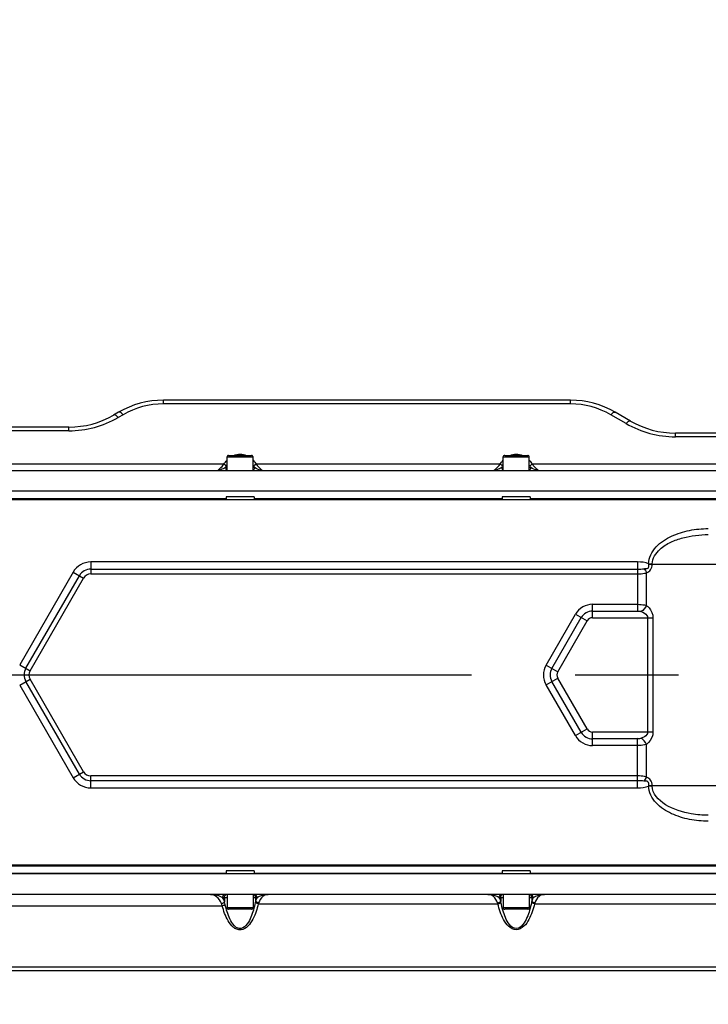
# Model space of a CAD drawing. Header units: millimetres. Extents: x 0 to 8410, y 0 to 5940.
# Tile 28 of 85: x 4391 to 4621, y 1235 to 1564. Entities that reach past the tile are written whole.
import ezdxf

# ---------------------------------------------------------------- set-up
doc = ezdxf.new("R2010")
doc.units = ezdxf.units.MM
doc.header["$LTSCALE"] = 462.55
doc.linetypes.add('CENTER', pattern=[0.6, 0.375, -0.075, 0.075, -0.075])
doc.layers.get('0').update_dxf_attribs({"linetype": 'CONTINUOUS'})
for name, color, linetype in [('204101000013-1_DXF_DIMENSION', 7, 'CONTINUOUS'), ('204101000013_DXF_AXIS', 7, 'CONTINUOUS'), ('304102000041DXF_CONTINUOUS_LINE', 7, 'CONTINUOUS'), ('304102000042DXF_CONTINUOUS_LINE', 7, 'CONTINUOUS'), ('304102000044DXF_CONTINUOUS_LINE', 7, 'CONTINUOUS'), ('304106000033DXF_CONTINUOUS_LINE', 7, 'CONTINUOUS'), ('501023000065DXF_CONTINUOUS_LINE', 7, 'CONTINUOUS')]:
    doc.layers.add(name, color=color, linetype=linetype)
doc.styles.get("Standard").update_dxf_attribs({"font": 'txt', "width": 0.7})
doc.dimstyles.new('DIMSTYLE_5', dxfattribs={"dimtxt": 70, "dimasz": 60, "dimexe": 1.5, "dimexo": 0, "dimtad": 1, "dimdsep": 46, "dimtxsty": 'Standard', "dimblk": '_FILLED', "dimblk1": '_FILLED', "dimblk2": '_FILLED', "dimcen": 0.09, "dimclrt": 5, "dimazin": 2, "dimtp": 0.01, "dimtm": 0.01, "dimtfac": 1, "dimtofl": 0, "dimtmove": 0, "dimatfit": 3, "dimldrblk": '_FILLED', "dimfxl": 0, "dimtolj": 1, "dimarcsym": 0})

# ---------------------------------------------------------------- blocks, each defined once
blk = doc.blocks.new('_FILLED')
at = {"color": 0, "linetype": 'ByBlock'}
blk.add_solid([(0, 0), (-1, 0.125), (-1, -0.125)], dxfattribs=at)
blk = doc.blocks.new('*D12')
at = {"layer": '204101000013-1_DXF_DIMENSION', "color": 2, "linetype": 'Continuous'}
blk.add_line((5411.71, 857.5), (3813.4, 1344.99), dxfattribs=at)
at = {"layer": '204101000013-1_DXF_DIMENSION', "color": 2, "linetype": 'Continuous', "xscale": 60, "yscale": 60, "zscale": 60, "rotation": 343.03793827}
blk.add_blockref('_FILLED', (5411.71, 857.5), dxfattribs=at)
blk = doc.blocks.new('*D13')
at = {"layer": '204101000013-1_DXF_DIMENSION', "color": 2, "linetype": 'Continuous'}
for p, q in [((3813.4, 1344.99), (4620.24, 1738.2)), ((4201.74, 1534.25), (3813.4, 1344.99)), ((4201.74, 1534.25), (4201.74, 1534.25))]:
    blk.add_line(p, q, dxfattribs=at)
at = {"layer": '204101000013-1_DXF_DIMENSION', "color": 2, "linetype": 'Continuous', "xscale": 60, "yscale": 60, "zscale": 60, "rotation": 205.9817495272}
blk.add_blockref('_FILLED', (4201.74, 1534.25), dxfattribs=at)

msp = doc.modelspace()

# ---------------------------------------------------------------- linework, layer by layer
at = {"layer": '204101000013_DXF_AXIS', "color": 7, "linetype": 'CENTER'}
msp.add_line((3813.402, 1344.993), (4868.831, 1344.993), dxfattribs=at)
at = {"layer": '304102000041DXF_CONTINUOUS_LINE', "color": 7, "linetype": 'Continuous'}
for p, q in [((4459.711, 1403.993), (4376.592, 1403.993)), ((4552.211, 1403.993), (4469.092, 1403.993)), ((4644.711, 1403.993), (4561.592, 1403.993)), ((4799.402, 1280.993), (4317.402, 1280.993))]:
    msp.add_line(p, q, dxfattribs=at)
at = {"layer": '304102000041DXF_CONTINUOUS_LINE', "color": 9, "linetype": 'Continuous'}
for p, q in [((4597.568, 1382.821), (4414.418, 1382.821)), ((4414.418, 1382.821), (4414.418, 1378.821)), ((4597.568, 1382.821), (4597.568, 1366.4)), ((4601.237, 1382.199), (4602.438, 1382.164)), ((4601.262, 1382.061), (4601.237, 1382.199)), ((4602.43, 1381.993), (4602.438, 1382.164)), ((4652.902, 1381.993), (4602.43, 1381.993)), ((4408.505, 1379.407), (4390.607, 1348.407)), ((4408.505, 1379.407), (4411.969, 1377.407)), ((4414.418, 1380.421), (4597.568, 1380.421)), ((4414.418, 1378.821), (4597.568, 1378.821)), ((4600.569, 1368.243), (4600.568, 1379.191)), ((4392.685, 1347.207), (4410.583, 1378.207)), ((4394.071, 1346.407), (4411.969, 1377.407)), ((4582.49, 1368.636), (4597.568, 1368.636)), ((4582.49, 1364.164), (4582.49, 1368.636)), ((4566.921, 1348.315), (4576.736, 1365.315)), ((4576.736, 1365.315), (4580.609, 1363.078)), ((4582.49, 1366.4), (4597.568, 1366.4)), ((4568.858, 1347.196), (4578.673, 1364.196)), ((4570.794, 1346.078), (4580.609, 1363.078)), ((4582.49, 1364.164), (4602.702, 1364.164)), ((4600.902, 1364.164), (4600.902, 1325.821)), ((4602.702, 1364.164), (4602.702, 1325.821)), ((4390.607, 1348.407), (4394.071, 1346.407)), ((4566.921, 1348.315), (4570.794, 1346.078)), ((4390.607, 1341.578), (4394.071, 1343.578)), ((4410.583, 1311.778), (4392.685, 1342.778)), ((4411.969, 1312.578), (4394.071, 1343.578)), ((4566.921, 1341.671), (4570.794, 1343.907)), ((4578.673, 1325.789), (4568.858, 1342.789)), ((4580.609, 1326.907), (4570.794, 1343.907)), ((4390.607, 1341.578), (4408.505, 1310.578)), ((4576.736, 1324.671), (4566.921, 1341.671)), ((4576.736, 1324.671), (4580.609, 1326.907)), ((4602.702, 1325.821), (4582.49, 1325.821)), ((4582.49, 1321.349), (4582.49, 1325.821)), ((4597.568, 1323.585), (4582.49, 1323.585)), ((4597.568, 1307.164), (4597.568, 1323.585)), ((4597.568, 1321.349), (4582.49, 1321.349)), ((4600.569, 1310.794), (4600.569, 1321.742)), ((4408.505, 1310.578), (4411.969, 1312.578)), ((4597.568, 1311.164), (4414.418, 1311.164)), ((4414.418, 1307.164), (4414.418, 1311.164)), ((4597.568, 1309.564), (4414.418, 1309.564)), ((4414.418, 1307.164), (4597.568, 1307.164)), ((4601.237, 1307.786), (4601.262, 1307.925)), ((4601.237, 1307.786), (4602.438, 1307.821)), ((4602.43, 1307.993), (4652.902, 1307.993)), ((4602.438, 1307.821), (4602.43, 1307.993))]:
    msp.add_line(p, q, dxfattribs=at)
for centre, radius, start, end in [((4414.418, 1375.993), 6.828, 90, 150), ((4414.418, 1375.993), 4.428, 90, 150), ((4414.418, 1375.993), 2.828, 90, 150), ((4582.49, 1361.993), 6.644, 90, 150), ((4582.49, 1361.993), 4.408, 90, 150), ((4582.49, 1361.993), 2.172, 90, 150), ((4396.52, 1344.993), 4.428, 150, 210), ((4396.52, 1344.993), 2.828, 150, 210), ((4572.675, 1344.993), 6.644, 150, 210), ((4572.675, 1344.993), 4.408, 150, 210), ((4572.675, 1344.993), 2.172, 150, 210), ((4582.49, 1327.993), 4.408, 210, 270), ((4582.49, 1327.993), 2.172, 210, 270), ((4582.49, 1327.993), 6.644, 210, 270), ((4414.418, 1313.993), 2.828, 210, 270), ((4414.418, 1313.993), 6.828, 210, 270), ((4414.418, 1313.993), 4.428, 210, 270)]:
    msp.add_arc(centre, radius, start, end, dxfattribs=at)
for points, knots in [([(4601.237, 1382.199), (4601.294, 1384.265), (4603.445, 1388.332), (4608.838, 1391.711), (4614.907, 1393.604), (4619.13, 1393.993), (4621.235, 1393.993)], [0, 0, 0, 0, 0.2468332, 0.4973185, 0.7485573, 1, 1, 1, 1]), ([(4602.438, 1382.164), (4602.497, 1384.032), (4604.561, 1387.16), (4608.625, 1389.561), (4614.049, 1391.501), (4618.375, 1391.993), (4621.234, 1391.993)], [0, 0, 0, 0, 0.2461671, 0.4347017, 0.6233885, 1, 1, 1, 1]), ([(4599.69, 1380.541), (4599.917, 1380.573), (4600.346, 1380.637), (4601.419, 1380.555), (4601.347, 1381.609), (4601.262, 1382.061)], [0, 0, 0, 0, 0.2501441, 0.4982034, 1, 1, 1, 1]), ([(4600.568, 1379.191), (4601.049, 1379.462), (4602.109, 1380.113), (4602.401, 1381.37), (4602.43, 1381.993)], [0, 0, 0, 0, 0.4695782, 1, 1, 1, 1]), ([(4601.262, 1382.061), (4601.542, 1382.048), (4601.883, 1382.033), (4602.224, 1382.005), (4602.285, 1381.997)], [0, 0, 0, 0, 0.8211285, 1, 1, 1, 1]), ([(4597.568, 1378.821), (4598.348, 1378.821), (4599.366, 1378.878), (4600.35, 1379.118), (4600.568, 1379.191)], [0, 0, 0, 0, 0.7719036, 1, 1, 1, 1]), ([(4597.568, 1368.636), (4598.349, 1368.637), (4599.367, 1368.563), (4600.349, 1368.315), (4600.569, 1368.243)], [0, 0, 0, 0, 0.7718328, 1, 1, 1, 1]), ([(4598.768, 1366.204), (4599.471, 1365.92), (4600.479, 1365.439), (4600.902, 1364.43), (4600.902, 1364.164)], [0, 0, 0, 0, 0.7404017, 1, 1, 1, 1]), ([(4600.569, 1368.243), (4600.857, 1368.009), (4601.995, 1366.948), (4602.704, 1365.353), (4602.702, 1364.164)], [0, 0, 0, 0, 0.2382086, 1, 1, 1, 1]), ([(4600.902, 1325.821), (4600.902, 1325.555), (4600.479, 1324.547), (4599.471, 1324.066), (4598.768, 1323.781)], [0, 0, 0, 0, 0.2595986, 1, 1, 1, 1]), ([(4602.702, 1325.821), (4602.702, 1325.402), (4602.481, 1323.829), (4601.461, 1322.464), (4600.569, 1321.742)], [0, 0, 0, 0, 0.2676901, 1, 1, 1, 1]), ([(4600.569, 1321.742), (4600.349, 1321.671), (4599.367, 1321.423), (4598.349, 1321.348), (4597.568, 1321.349)], [0, 0, 0, 0, 0.2281665, 1, 1, 1, 1]), ([(4600.569, 1310.794), (4600.35, 1310.868), (4599.366, 1311.108), (4598.348, 1311.164), (4597.568, 1311.164)], [0, 0, 0, 0, 0.2280927, 1, 1, 1, 1]), ([(4601.262, 1307.925), (4601.343, 1308.357), (4601.301, 1309.592), (4600.138, 1309.382), (4599.69, 1309.444)], [0, 0, 0, 0, 0.4929364, 1, 1, 1, 1]), ([(4602.43, 1307.993), (4602.401, 1308.614), (4602.111, 1309.87), (4601.051, 1310.523), (4600.569, 1310.794)], [0, 0, 0, 0, 0.5290843, 1, 1, 1, 1]), ([(4621.235, 1295.993), (4619.13, 1295.993), (4614.907, 1296.382), (4608.838, 1298.274), (4603.445, 1301.654), (4601.294, 1305.72), (4601.237, 1307.786)], [0, 0, 0, 0, 0.2514413, 0.5026785, 0.7531612, 1, 1, 1, 1]), ([(4601.262, 1307.925), (4601.542, 1307.938), (4601.883, 1307.953), (4602.224, 1307.98), (4602.285, 1307.988)], [0, 0, 0, 0, 0.8211249, 1, 1, 1, 1]), ([(4621.234, 1297.993), (4619.325, 1297.993), (4612.49, 1298.416), (4602.607, 1302.461), (4602.438, 1307.821)], [0, 0, 0, 0, 0.2625451, 1, 1, 1, 1])]:
    msp.add_open_spline(points, degree=3, knots=knots, dxfattribs=at)
for points in [[(4601.237, 1382.199), (4600.12, 1382.738), (4598.809, 1382.821), (4597.568, 1382.821)], [(4597.568, 1380.421), (4598.277, 1380.421), (4598.988, 1380.444), (4599.69, 1380.541)], [(4599.69, 1380.542), (4600.085, 1380.177), (4600.387, 1379.697), (4600.568, 1379.191)], [(4597.568, 1366.4), (4597.941, 1366.4), (4598.406, 1366.418), (4598.655, 1366.141)], [(4600.568, 1368.243), (4600.151, 1367.438), (4599.523, 1366.706), (4598.768, 1366.204)], [(4598.768, 1323.781), (4598.413, 1323.638), (4597.99, 1323.546), (4597.624, 1323.662)], [(4600.568, 1321.742), (4600.151, 1322.547), (4599.523, 1323.279), (4598.768, 1323.781)], [(4599.69, 1309.444), (4598.988, 1309.541), (4598.277, 1309.564), (4597.568, 1309.564)], [(4599.69, 1309.444), (4600.085, 1309.808), (4600.387, 1310.289), (4600.568, 1310.794)], [(4597.568, 1307.164), (4598.809, 1307.164), (4600.12, 1307.248), (4601.237, 1307.786)]]:
    msp.add_open_spline(points, degree=3, dxfattribs=at)
at = {"layer": '304102000042DXF_CONTINUOUS_LINE', "color": 7, "linetype": 'Continuous'}
for p, q in [((4459.711, 1278.493), (4376.592, 1278.493)), ((4552.211, 1278.493), (4469.092, 1278.493)), ((4644.711, 1278.493), (4561.592, 1278.493)), ((4796.4, 1271.493), (4317.403, 1271.493)), ((4334.698, 1245.993), (4779.105, 1245.993))]:
    msp.add_line(p, q, dxfattribs=at)
at = {"layer": '304102000042DXF_CONTINUOUS_LINE', "color": 9, "linetype": 'Continuous'}
for p, q in [((4458.574, 1270.493), (4460.042, 1270.493)), ((4459.205, 1270.493), (4459.205, 1269.026)), ((4468.762, 1270.493), (4469.598, 1270.493)), ((4469.598, 1270.493), (4470.092, 1270.493)), ((4469.598, 1270.493), (4469.598, 1269.169)), ((4551.212, 1270.493), (4551.705, 1270.493)), ((4551.705, 1270.493), (4552.542, 1270.493)), ((4551.705, 1270.493), (4551.705, 1269.169)), ((4561.262, 1270.493), (4562.098, 1270.493)), ((4562.098, 1270.493), (4562.592, 1270.493)), ((4562.098, 1270.493), (4562.098, 1269.169)), ((4377.87, 1267.687), (4458.433, 1267.687)), ((4470.531, 1268.321), (4550.772, 1268.321)), ((4563.031, 1268.321), (4643.272, 1268.321)), ((4371.902, 1247.261), (4741.901, 1247.261))]:
    msp.add_line(p, q, dxfattribs=at)
for points in [[(4470.637, 1268.651), (4470.582, 1268.486), (4470.531, 1268.321)], [(4550.772, 1268.321), (4550.721, 1268.486), (4550.666, 1268.651)], [(4563.137, 1268.651), (4563.082, 1268.486), (4563.031, 1268.321)]]:
    msp.add_lwpolyline(points, dxfattribs=at)
for centre, radius, start, end in [((4484.612, 1265.707), 15.409, 167.01403, 168.57187), ((4536.769, 1265.724), 15.328, 11.42404, 12.99006), ((4577.112, 1265.707), 15.409, 167.01403, 168.57187)]:
    msp.add_arc(centre, radius, start, end, dxfattribs=at)
for points, knots in [([(4454.544, 1271.493), (4454.908, 1271.493), (4456.296, 1271.399), (4457.68, 1271), (4458.574, 1270.493)], [0, 0, 0, 0, 0.2613609, 1, 1, 1, 1]), ([(4458.166, 1268.436), (4457.828, 1269.305), (4456.926, 1270.793), (4455.265, 1271.493), (4454.544, 1271.493)], [0, 0, 0, 0, 0.5636965, 1, 1, 1, 1]), ([(4470.092, 1270.493), (4470.35, 1270.646), (4471.535, 1271.206), (4472.858, 1271.493), (4473.866, 1271.493)], [0, 0, 0, 0, 0.229704, 1, 1, 1, 1]), ([(4473.866, 1271.493), (4473.211, 1271.493), (4471.698, 1270.841), (4470.912, 1269.456), (4470.637, 1268.651)], [0, 0, 0, 0, 0.4350994, 1, 1, 1, 1]), ([(4547.437, 1271.493), (4548.446, 1271.493), (4549.768, 1271.206), (4550.953, 1270.646), (4551.212, 1270.493)], [0, 0, 0, 0, 0.7703504, 1, 1, 1, 1]), ([(4550.666, 1268.651), (4550.391, 1269.456), (4549.605, 1270.841), (4548.092, 1271.493), (4547.437, 1271.493)], [0, 0, 0, 0, 0.564896, 1, 1, 1, 1]), ([(4562.592, 1270.493), (4562.85, 1270.646), (4564.035, 1271.206), (4565.358, 1271.493), (4566.366, 1271.493)], [0, 0, 0, 0, 0.229704, 1, 1, 1, 1]), ([(4566.366, 1271.493), (4565.711, 1271.493), (4564.198, 1270.841), (4563.412, 1269.456), (4563.137, 1268.651)], [0, 0, 0, 0, 0.4350994, 1, 1, 1, 1]), ([(4458.166, 1268.436), (4458.474, 1268.512), (4458.861, 1268.677), (4459.154, 1268.958), (4459.205, 1269.025)], [0, 0, 0, 0, 0.7889272, 1, 1, 1, 1]), ([(4470.531, 1268.321), (4470.108, 1266.576), (4469.119, 1263.323), (4466.158, 1259.349), (4463.298, 1259.708), (4461.721, 1260.748), (4460.337, 1262.623), (4459.204, 1265.095), (4458.663, 1266.819), (4458.433, 1267.687)], [0, 0, 0, 0, 0.2480071, 0.4948621, 0.560394, 0.6250631, 0.7512189, 0.8759572, 1, 1, 1, 1]), ([(4458.433, 1267.687), (4458.616, 1267.729), (4458.851, 1267.784), (4459.25, 1267.962), (4459.225, 1268.073)], [0, 0, 0, 0, 0.6237015, 1, 1, 1, 1]), ([(4469.509, 1268.76), (4469.172, 1267.089), (4468.484, 1264.567), (4466.977, 1261.565), (4465.225, 1259.855), (4463.376, 1260.179), (4462.044, 1261.348), (4460.942, 1263.229), (4460.042, 1265.637), (4459.612, 1267.293), (4459.428, 1268.125)], [0, 0, 0, 0, 0.248308, 0.373329, 0.4983604, 0.5623753, 0.6259917, 0.7512252, 0.8757824, 1, 1, 1, 1]), ([(4470.531, 1268.321), (4470.24, 1268.382), (4469.877, 1268.5), (4469.566, 1268.71), (4469.509, 1268.76)], [0, 0, 0, 0, 0.7965656, 1, 1, 1, 1]), ([(4470.637, 1268.651), (4470.335, 1268.719), (4469.955, 1268.86), (4469.652, 1269.11), (4469.598, 1269.169)], [0, 0, 0, 0, 0.7940531, 1, 1, 1, 1]), ([(4550.666, 1268.651), (4550.968, 1268.719), (4551.348, 1268.86), (4551.651, 1269.11), (4551.705, 1269.169)], [0, 0, 0, 0, 0.7940764, 1, 1, 1, 1]), ([(4550.772, 1268.321), (4551.063, 1268.382), (4551.427, 1268.5), (4551.737, 1268.71), (4551.794, 1268.76)], [0, 0, 0, 0, 0.7965646, 1, 1, 1, 1]), ([(4563.031, 1268.321), (4562.813, 1267.422), (4562.302, 1265.637), (4561.191, 1263.058), (4559.679, 1260.69), (4556.902, 1259.068), (4554.124, 1260.69), (4552.612, 1263.058), (4551.501, 1265.637), (4550.99, 1267.422), (4550.772, 1268.321)], [0, 0, 0, 0, 0.1235478, 0.2477125, 0.3731448, 0.4999966, 0.6268582, 0.7522885, 0.8764526, 1, 1, 1, 1]), ([(4562.009, 1268.76), (4561.835, 1267.898), (4561.433, 1266.185), (4560.536, 1263.669), (4559.397, 1261.348), (4556.902, 1259.403), (4554.406, 1261.348), (4553.267, 1263.669), (4552.37, 1266.185), (4551.968, 1267.898), (4551.794, 1268.76)], [0, 0, 0, 0, 0.1246752, 0.2496517, 0.3752332, 0.5000003, 0.6247689, 0.7503491, 0.8753251, 1, 1, 1, 1]), ([(4563.031, 1268.321), (4562.74, 1268.382), (4562.377, 1268.5), (4562.066, 1268.71), (4562.009, 1268.76)], [0, 0, 0, 0, 0.7965656, 1, 1, 1, 1]), ([(4563.137, 1268.651), (4562.835, 1268.719), (4562.455, 1268.86), (4562.152, 1269.11), (4562.098, 1269.169)], [0, 0, 0, 0, 0.7940531, 1, 1, 1, 1])]:
    msp.add_open_spline(points, degree=3, knots=knots, dxfattribs=at)
for points in [[(4458.574, 1270.493), (4458.574, 1270.934), (4458.999, 1271.493), (4459.44, 1271.493)], [(4459.205, 1269.026), (4459.041, 1269.532), (4458.833, 1270.028), (4458.574, 1270.493)], [(4459.205, 1270.493), (4459.205, 1270.848), (4459.42, 1271.262), (4459.741, 1271.415)], [(4469.598, 1270.493), (4469.598, 1270.848), (4469.383, 1271.262), (4469.063, 1271.415)], [(4470.092, 1270.493), (4470.092, 1270.934), (4469.667, 1271.493), (4469.226, 1271.493)], [(4470.092, 1270.493), (4469.885, 1270.069), (4469.723, 1269.623), (4469.598, 1269.169)], [(4551.212, 1270.493), (4551.212, 1270.934), (4551.637, 1271.493), (4552.078, 1271.493)], [(4551.705, 1269.169), (4551.58, 1269.623), (4551.418, 1270.069), (4551.212, 1270.493)], [(4551.705, 1270.493), (4551.705, 1270.848), (4551.92, 1271.262), (4552.241, 1271.415)], [(4562.098, 1270.493), (4562.098, 1270.848), (4561.883, 1271.262), (4561.563, 1271.415)], [(4562.592, 1270.493), (4562.592, 1270.934), (4562.167, 1271.493), (4561.726, 1271.493)], [(4562.592, 1270.493), (4562.385, 1270.069), (4562.223, 1269.623), (4562.098, 1269.169)], [(4458.433, 1267.687), (4458.353, 1267.939), (4458.263, 1268.189), (4458.166, 1268.436)], [(4459.428, 1268.125), (4459.361, 1268.428), (4459.286, 1268.728), (4459.205, 1269.027)]]:
    msp.add_open_spline(points, degree=3, dxfattribs=at)
at = {"layer": '304102000044DXF_CONTINUOUS_LINE', "color": 7, "linetype": 'Continuous'}
for p, q in [((4575.069, 1436.993), (4438.734, 1436.993)), ((4423.734, 1432.973), (4422.07, 1432.012)), ((4595.198, 1430.012), (4590.069, 1432.973)), ((4407.069, 1427.993), (4337.063, 1427.993)), ((4778.202, 1425.993), (4610.198, 1425.993)), ((4317.403, 1413.493), (4796.4, 1413.493)), ((4796.4, 1406.493), (4317.403, 1406.493))]:
    msp.add_line(p, q, dxfattribs=at)
at = {"layer": '304102000044DXF_CONTINUOUS_LINE', "color": 9, "linetype": 'Continuous'}
for p, q in [((4438.734, 1435.763), (4438.734, 1436.993)), ((4575.069, 1435.763), (4438.734, 1435.763)), ((4575.069, 1435.763), (4575.069, 1436.993)), ((4425.234, 1432.145), (4423.569, 1431.184)), ((4593.698, 1429.184), (4588.569, 1432.145)), ((4407.069, 1426.763), (4407.069, 1427.993)), ((4407.069, 1426.763), (4371.903, 1426.763)), ((4610.198, 1424.763), (4610.198, 1425.993)), ((4741.901, 1424.763), (4610.198, 1424.763)), ((4458.999, 1415.542), (4377.304, 1415.543)), ((4551.499, 1415.543), (4469.804, 1415.542)), ((4643.999, 1415.542), (4562.304, 1415.543)), ((4460.042, 1414.406), (4459.546, 1414.406)), ((4469.258, 1414.406), (4468.762, 1414.406)), ((4552.542, 1414.406), (4552.046, 1414.406)), ((4561.757, 1414.406), (4561.262, 1414.406))]:
    msp.add_line(p, q, dxfattribs=at)
at = {"layer": '304102000044DXF_CONTINUOUS_LINE', "color": 7, "linetype": 'Continuous'}
for centre, start, end in [((4438.734, 1406.993), 90, 120), ((4575.069, 1406.993), 60, 90), ((4407.069, 1457.993), 270, 300.00178), ((4610.198, 1455.993), 239.99822, 270)]:
    msp.add_arc(centre, 30, start, end, dxfattribs=at)
at = {"layer": '304102000044DXF_CONTINUOUS_LINE', "color": 9, "linetype": 'Continuous'}
for centre, radius, start, end in [((4438.734, 1408.763), 27, 89.99974, 120.00026), ((4575.069, 1408.762), 27.001, 60.00039, 89.99961), ((4407.069, 1459.764), 33.001, 270.00057, 299.99943), ((4610.198, 1457.762), 32.999, 239.99972, 270.00028), ((4448.049, 1421.015), 13.261, 330.1058, 332.73157), ((4468.38, 1410.546), 9.607, 150.52825, 152.78528), ((4460.485, 1410.576), 9.539, 27.21926, 29.61236), ((4480.758, 1421.016), 13.265, 207.26692, 209.89188), ((4540.599, 1420.982), 13.202, 330.1212, 332.7575), ((4560.88, 1410.546), 9.607, 150.52825, 152.78528), ((4552.985, 1410.576), 9.539, 27.21926, 29.61236), ((4573.189, 1420.973), 13.184, 207.23941, 209.87929)]:
    msp.add_arc(centre, radius, start, end, dxfattribs=at)
for points, knots in [([(4423.569, 1431.184), (4423.43, 1431.341), (4423.055, 1431.724), (4422.393, 1432.199), (4422.069, 1432.012)], [0, 0, 0, 0, 0.3596363, 1, 1, 1, 1]), ([(4425.234, 1432.145), (4425.095, 1432.303), (4424.72, 1432.686), (4424.058, 1433.16), (4423.734, 1432.973)], [0, 0, 0, 0, 0.3596362, 1, 1, 1, 1]), ([(4588.569, 1432.145), (4588.708, 1432.303), (4589.083, 1432.686), (4589.745, 1433.16), (4590.069, 1432.973)], [0, 0, 0, 0, 0.3596359, 1, 1, 1, 1]), ([(4593.698, 1429.184), (4593.838, 1429.341), (4594.213, 1429.724), (4594.875, 1430.199), (4595.198, 1430.012)], [0, 0, 0, 0, 0.3596362, 1, 1, 1, 1]), ([(4456.926, 1413.493), (4457.026, 1413.493), (4457.273, 1413.762), (4458.004, 1414.337), (4458.6, 1415.023), (4458.999, 1415.542)], [0, 0, 0, 0, 0.1030137, 0.3283917, 1, 1, 1, 1]), ([(4469.804, 1415.542), (4470.204, 1415.023), (4470.8, 1414.336), (4471.53, 1413.762), (4471.778, 1413.492), (4471.878, 1413.493)], [0, 0, 0, 0, 0.6717639, 0.8971005, 1, 1, 1, 1]), ([(4549.426, 1413.493), (4549.526, 1413.493), (4549.773, 1413.762), (4550.504, 1414.336), (4551.099, 1415.023), (4551.499, 1415.543)], [0, 0, 0, 0, 0.1028918, 0.3281525, 1, 1, 1, 1]), ([(4562.304, 1415.543), (4562.704, 1415.023), (4563.3, 1414.336), (4564.031, 1413.762), (4564.278, 1413.492), (4564.378, 1413.493)], [0, 0, 0, 0, 0.6720152, 0.8972347, 1, 1, 1, 1]), ([(4459.546, 1414.406), (4459.301, 1414.286), (4458.463, 1413.911), (4457.58, 1413.493), (4456.925, 1413.493)], [0, 0, 0, 0, 0.2938086, 1, 1, 1, 1]), ([(4471.878, 1413.493), (4471.705, 1413.493), (4470.782, 1413.663), (4469.936, 1414.073), (4469.258, 1414.406)], [0, 0, 0, 0, 0.1864511, 1, 1, 1, 1]), ([(4552.046, 1414.406), (4551.802, 1414.286), (4550.963, 1413.911), (4550.08, 1413.493), (4549.425, 1413.493)], [0, 0, 0, 0, 0.293814, 1, 1, 1, 1]), ([(4564.378, 1413.493), (4564.205, 1413.493), (4563.282, 1413.663), (4562.436, 1414.072), (4561.757, 1414.406)], [0, 0, 0, 0, 0.186143, 1, 1, 1, 1])]:
    msp.add_open_spline(points, degree=3, knots=knots, dxfattribs=at)
for points in [[(4462.275, 1418.524), (4463.582, 1419.089), (4465.241, 1419.085), (4466.546, 1418.517)], [(4554.775, 1418.524), (4556.082, 1419.089), (4557.741, 1419.085), (4559.046, 1418.517)], [(4458.999, 1415.542), (4459.301, 1416.03), (4459.648, 1416.493), (4460.04, 1416.912)], [(4458.999, 1415.543), (4459.271, 1415.433), (4459.654, 1415.284), (4459.685, 1414.993)], [(4468.787, 1416.886), (4469.168, 1416.474), (4469.508, 1416.02), (4469.804, 1415.542)], [(4469.804, 1415.543), (4469.532, 1415.433), (4469.149, 1415.284), (4469.118, 1414.993)], [(4551.499, 1415.543), (4551.801, 1416.03), (4552.149, 1416.493), (4552.54, 1416.912)], [(4551.499, 1415.543), (4551.771, 1415.433), (4552.154, 1415.284), (4552.185, 1414.993)], [(4561.287, 1416.886), (4561.668, 1416.474), (4562.008, 1416.02), (4562.304, 1415.543)], [(4562.304, 1415.542), (4562.032, 1415.433), (4561.649, 1415.284), (4561.618, 1414.993)], [(4459.545, 1414.406), (4459.567, 1414.071), (4459.753, 1413.675), (4460.061, 1413.542)], [(4469.258, 1414.406), (4469.236, 1414.071), (4469.05, 1413.675), (4468.742, 1413.542)], [(4552.046, 1414.406), (4552.068, 1414.071), (4552.253, 1413.675), (4552.561, 1413.542)], [(4561.758, 1414.406), (4561.736, 1414.071), (4561.55, 1413.675), (4561.242, 1413.542)]]:
    msp.add_open_spline(points, degree=3, dxfattribs=at)
at = {"layer": '304106000033DXF_CONTINUOUS_LINE', "color": 7, "linetype": 'Continuous'}
for p, q in [((4317.403, 1406.593), (4796.4, 1406.593)), ((4798.402, 1403.593), (4319.727, 1403.593)), ((4469.092, 1404.593), (4459.711, 1404.593)), ((4459.711, 1404.593), (4459.711, 1403.593)), ((4469.092, 1404.593), (4469.092, 1403.593)), ((4561.592, 1404.593), (4552.211, 1404.593)), ((4552.211, 1404.593), (4552.211, 1403.593)), ((4561.592, 1404.593), (4561.592, 1403.593)), ((4317.403, 1281.393), (4794.402, 1281.393)), ((4798.402, 1278.393), (4315.402, 1278.393)), ((4469.092, 1279.393), (4459.711, 1279.393)), ((4459.711, 1279.393), (4459.711, 1278.393)), ((4469.092, 1279.393), (4469.092, 1278.393)), ((4561.592, 1279.393), (4552.211, 1279.393)), ((4552.211, 1279.393), (4552.211, 1278.393)), ((4561.592, 1279.393), (4561.592, 1278.393))]:
    msp.add_line(p, q, dxfattribs=at)
at = {"layer": '501023000065DXF_CONTINUOUS_LINE', "color": 9, "linetype": 'Continuous'}
for p, q in [((4460.042, 1417.993), (4468.762, 1417.993)), ((4552.542, 1417.993), (4561.262, 1417.993)), ((4468.762, 1266.993), (4460.042, 1266.993)), ((4561.262, 1266.993), (4552.542, 1266.993))]:
    msp.add_line(p, q, dxfattribs=at)
at = {"layer": '501023000065DXF_CONTINUOUS_LINE', "color": 7, "linetype": 'Continuous'}
for p, q in [((4460.042, 1413.493), (4460.042, 1417.993)), ((4460.542, 1418.493), (4468.262, 1418.493)), ((4468.762, 1413.493), (4468.762, 1417.993)), ((4552.542, 1413.493), (4552.542, 1417.993)), ((4553.042, 1418.493), (4560.762, 1418.493)), ((4561.262, 1413.493), (4561.262, 1417.993)), ((4460.042, 1271.493), (4460.042, 1266.993)), ((4468.762, 1271.493), (4468.762, 1266.993)), ((4552.542, 1271.493), (4552.542, 1266.993)), ((4561.262, 1271.493), (4561.262, 1266.993)), ((4468.262, 1266.493), (4460.542, 1266.493)), ((4560.762, 1266.493), (4553.042, 1266.493))]:
    msp.add_line(p, q, dxfattribs=at)
for centre, start, end in [((4460.542, 1417.993), 89.99999, 180), ((4468.262, 1417.993), 0, 90.00001), ((4553.042, 1417.993), 89.99999, 180), ((4560.762, 1417.993), 0, 90.00001), ((4460.542, 1266.993), 180, 270.00001), ((4468.262, 1266.993), 269.99999, 360), ((4553.042, 1266.993), 180, 270.00001), ((4560.762, 1266.993), 269.99999, 360)]:
    msp.add_arc(centre, 0.5, start, end, dxfattribs=at)

# ---------------------------------------------------------------- dimensions: what is measured, and where the dimension line sits
at = {"layer": '204101000013-1_DXF_DIMENSION', "color": 2, "linetype": 'Continuous'}
for mpoint, picture, middle in [((4201.74, 1534.246), '*D13', (4436.387, 1668.066)), ((5411.71, 857.498), '*D12', (5012.481, 997.561))]:
    dim = msp.add_radius_dim(center=(3813.401, 1344.993), mpoint=mpoint, text='R<>', dimstyle='DIMSTYLE_5', override={"dimpost": '<>'}, dxfattribs=at)
    dim.commit()
    dim.dimension.update_dxf_attribs({"geometry": picture, "text_midpoint": middle, "dimtype": 164})

doc.saveas('drawing.dxf')
